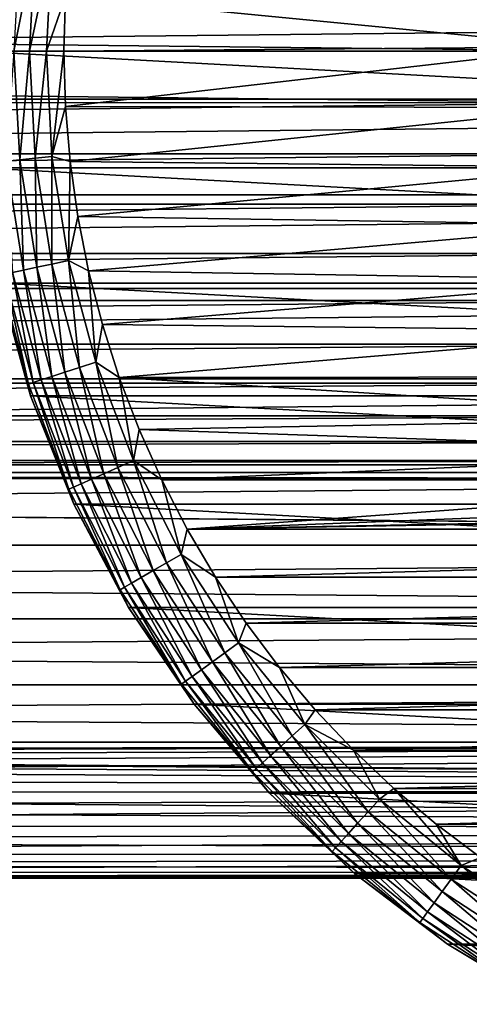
# Model space of a CAD drawing. Header units: millimetres. Extents: x -147 to 182, y -41 to 41.
# Tile 200 of 256: x 48 to 60, y -27 to 1. Entities that reach past the tile are written whole.
import ezdxf

# ---------------------------------------------------------------- set-up
doc = ezdxf.new("R2010")
doc.units = ezdxf.units.MM
doc.header["$LTSCALE"] = 51.403556
for name, color, linetype in [('2', 7, 'CONTINUOUS'), ('3', 7, 'CONTINUOUS'), ('326', 7, 'CONTINUOUS'), ('350', 7, 'CONTINUOUS'), ('352', 7, 'CONTINUOUS'), ('353', 7, 'CONTINUOUS'), ('354', 7, 'CONTINUOUS')]:
    doc.layers.add(name, color=color, linetype=linetype)

msp = doc.modelspace()

# ---------------------------------------------------------------- linework, layer by layer
at = {"layer": '2', "color": 7, "linetype": 'CONTINUOUS'}
for points in [[(-112.7, 1.337, 22.961), (-112.7, -1.337, 22.961), (136.7, 1.337, 22.961), (-112.7, 1.337, 22.961)], [(136.7, 1.337, 22.961), (-112.7, -1.337, 22.961), (136.7, -1.337, 22.961), (136.7, 1.337, 22.961)], [(-112.7, -1.337, 22.961), (-112.7, -3.994, 22.651), (136.7, -1.337, 22.961), (-112.7, -1.337, 22.961)], [(136.7, -1.337, 22.961), (-112.7, -3.994, 22.651), (136.7, -3.994, 22.651), (136.7, -1.337, 22.961)], [(-112.7, -3.994, 22.651), (-112.7, -6.596, 22.034), (136.7, -3.994, 22.651), (-112.7, -3.994, 22.651)], [(136.7, -3.994, 22.651), (-112.7, -6.596, 22.034), (136.7, -6.596, 22.034), (136.7, -3.994, 22.651)], [(-112.7, -6.596, 22.034), (-112.7, -9.11, 21.119), (136.7, -6.596, 22.034), (-112.7, -6.596, 22.034)], [(136.7, -6.596, 22.034), (-112.7, -9.11, 21.119), (136.7, -9.11, 21.119), (136.7, -6.596, 22.034)], [(-112.7, -9.11, 21.119), (-112.7, -11.5, 19.919), (136.7, -9.11, 21.119), (-112.7, -9.11, 21.119)], [(136.7, -9.11, 21.119), (-112.7, -11.5, 19.919), (136.7, -11.5, 19.919), (136.7, -9.11, 21.119)], [(-112.7, -11.5, 19.919), (-112.7, -13.735, 18.449), (136.7, -11.5, 19.919), (-112.7, -11.5, 19.919)], [(136.7, -11.5, 19.919), (-112.7, -13.735, 18.449), (136.7, -13.735, 18.449), (136.7, -11.5, 19.919)], [(-112.7, -13.735, 18.449), (-112.7, -15.784, 16.73), (136.7, -13.735, 18.449), (-112.7, -13.735, 18.449)], [(136.7, -13.735, 18.449), (-112.7, -15.784, 16.73), (136.7, -15.784, 16.73), (136.7, -13.735, 18.449)], [(-112.7, -15.784, 16.73), (-112.7, -17.619, 14.784), (136.7, -15.784, 16.73), (-112.7, -15.784, 16.73)], [(136.7, -15.784, 16.73), (-112.7, -17.619, 14.784), (136.7, -17.619, 14.784), (136.7, -15.784, 16.73)], [(-112.7, -17.619, 14.784), (-112.7, -19.216, 12.639), (136.7, -17.619, 14.784), (-112.7, -17.619, 14.784)], [(136.7, -17.619, 14.784), (-112.7, -19.216, 12.639), (136.7, -19.216, 12.639), (136.7, -17.619, 14.784)], [(136.7, -19.216, 12.639), (-112.7, -19.216, 12.639), (0, -19.466, 12.25), (136.7, -19.216, 12.639)], [(1.369, -19.514, 12.173), (136.7, -19.216, 12.639), (0, -19.466, 12.25), (1.369, -19.514, 12.173)], [(2.744, -19.659, 11.939), (136.7, -19.216, 12.639), (1.369, -19.514, 12.173), (2.744, -19.659, 11.939)], [(4.126, -19.899, 11.534), (136.7, -19.216, 12.639), (2.744, -19.659, 11.939), (4.126, -19.899, 11.534)], [(5.493, -20.226, 10.949), (136.7, -19.216, 12.639), (4.126, -19.899, 11.534), (5.493, -20.226, 10.949)], [(136.7, -20.554, 10.322), (136.7, -19.216, 12.639), (5.493, -20.226, 10.949), (136.7, -20.554, 10.322)], [(6.818, -20.626, 10.177), (136.7, -20.554, 10.322), (5.493, -20.226, 10.949), (6.818, -20.626, 10.177)], [(8.06, -21.069, 9.225), (136.7, -20.554, 10.322), (6.818, -20.626, 10.177), (8.06, -21.069, 9.225)], [(9.175, -21.52, 8.117), (136.7, -20.554, 10.322), (8.06, -21.069, 9.225), (9.175, -21.52, 8.117)], [(136.7, -21.613, 7.866), (136.7, -20.554, 10.322), (9.175, -21.52, 8.117), (136.7, -21.613, 7.866)], [(10.129, -21.944, 6.89), (136.7, -21.613, 7.866), (9.175, -21.52, 8.117), (10.129, -21.944, 6.89)], [(10.905, -22.313, 5.58), (136.7, -21.613, 7.866), (10.129, -21.944, 6.89), (10.905, -22.313, 5.58)], [(136.7, -22.38, 5.304), (136.7, -21.613, 7.866), (10.905, -22.313, 5.58), (136.7, -22.38, 5.304)], [(11.501, -22.61, 4.219), (136.7, -22.38, 5.304), (10.905, -22.313, 5.58), (11.501, -22.61, 4.219)], [(11.92, -22.826, 2.825), (136.7, -22.38, 5.304), (11.501, -22.61, 4.219), (11.92, -22.826, 2.825)], [(136.7, -22.844, 2.67), (136.7, -22.38, 5.304), (11.92, -22.826, 2.825), (136.7, -22.844, 2.67)], [(12.168, -22.956, 1.416), (136.7, -22.844, 2.67), (11.92, -22.826, 2.825), (12.168, -22.956, 1.416)], [(12.25, -23), (136.7, -22.844, 2.67), (12.168, -22.956, 1.416), (12.25, -23)], [(136.7, -23), (136.7, -22.844, 2.67), (12.25, -23), (136.7, -23)]]:
    msp.add_3dface(points, dxfattribs=at)
at = {"layer": '3', "color": 7, "linetype": 'CONTINUOUS'}
for points in [[(64.686, 1.432, -22.955), (64.6, 0, -23), (-64.686, 1.429, -22.956), (64.686, 1.432, -22.955)], [(-64.686, 1.429, -22.956), (64.6, 0, -23), (-64.6, 0, -23), (-64.686, 1.429, -22.956)], [(-64.6, 0, -23), (64.686, -1.432, -22.955), (-64.686, -1.429, -22.956), (-64.6, 0, -23)], [(64.6, 0, -23), (64.686, -1.432, -22.955), (-64.6, 0, -23), (64.6, 0, -23)], [(-64.686, -1.429, -22.956), (64.686, -1.432, -22.955), (-64.946, -2.85, -22.823), (-64.686, -1.429, -22.956)], [(64.686, -1.432, -22.955), (64.947, -2.852, -22.822), (-64.946, -2.85, -22.823), (64.686, -1.432, -22.955)], [(-64.946, -2.85, -22.823), (64.947, -2.852, -22.822), (-65.387, -4.255, -22.603), (-64.946, -2.85, -22.823)], [(64.947, -2.852, -22.822), (65.387, -4.256, -22.603), (-65.387, -4.255, -22.603), (64.947, -2.852, -22.822)], [(-65.387, -4.255, -22.603), (65.387, -4.256, -22.603), (-66.012, -5.623, -22.302), (-65.387, -4.255, -22.603)], [(65.387, -4.256, -22.603), (66.013, -5.625, -22.302), (-66.012, -5.623, -22.302), (65.387, -4.256, -22.603)], [(-66.012, -5.623, -22.302), (66.013, -5.625, -22.302), (-66.828, -6.932, -21.93), (-66.012, -5.623, -22.302)], [(66.013, -5.625, -22.302), (66.829, -6.934, -21.93), (-66.828, -6.932, -21.93), (66.013, -5.625, -22.302)], [(-66.828, -6.932, -21.93), (66.829, -6.934, -21.93), (-67.827, -8.148, -21.509), (-66.828, -6.932, -21.93)], [(66.829, -6.934, -21.93), (67.828, -8.149, -21.508), (-67.827, -8.148, -21.509), (66.829, -6.934, -21.93)], [(-67.827, -8.148, -21.509), (67.828, -8.149, -21.508), (-68.987, -9.229, -21.067), (-67.827, -8.148, -21.509)], [(67.828, -8.149, -21.508), (68.988, -9.23, -21.067), (-68.987, -9.229, -21.067), (67.828, -8.149, -21.508)], [(-68.987, -9.229, -21.067), (68.988, -9.23, -21.067), (-70.269, -10.138, -20.645), (-68.987, -9.229, -21.067)], [(68.988, -9.23, -21.067), (70.271, -10.139, -20.645), (-70.269, -10.138, -20.645), (68.988, -9.23, -21.067)], [(-70.269, -10.138, -20.645), (70.271, -10.139, -20.645), (-71.625, -10.856, -20.277), (-70.269, -10.138, -20.645)], [(70.271, -10.139, -20.645), (71.626, -10.856, -20.277), (-71.625, -10.856, -20.277), (70.271, -10.139, -20.645)], [(71.626, -10.856, -20.277), (73.015, -11.378, -19.988), (-73.013, -11.378, -19.989), (71.626, -10.856, -20.277)], [(-71.625, -10.856, -20.277), (71.626, -10.856, -20.277), (-73.013, -11.378, -19.989), (-71.625, -10.856, -20.277)], [(73.015, -11.378, -19.988), (74.411, -11.715, -19.793), (-74.41, -11.715, -19.793), (73.015, -11.378, -19.988)], [(-73.013, -11.378, -19.989), (73.015, -11.378, -19.988), (-74.41, -11.715, -19.793), (-73.013, -11.378, -19.989)], [(-74.41, -11.715, -19.793), (75.805, -11.88, -19.695), (-75.804, -11.88, -19.695), (-74.41, -11.715, -19.793)], [(74.411, -11.715, -19.793), (75.805, -11.88, -19.695), (-74.41, -11.715, -19.793), (74.411, -11.715, -19.793)], [(136.7, -13.735, -18.449), (-112.7, -13.735, -18.449), (-77.196, -11.88, -19.695), (136.7, -13.735, -18.449)], [(-75.804, -11.88, -19.695), (136.7, -13.735, -18.449), (-77.196, -11.88, -19.695), (-75.804, -11.88, -19.695)], [(75.805, -11.88, -19.695), (136.7, -13.735, -18.449), (-75.804, -11.88, -19.695), (75.805, -11.88, -19.695)], [(-112.7, -15.784, -16.73), (-112.7, -13.735, -18.449), (136.7, -15.784, -16.73), (-112.7, -15.784, -16.73)], [(136.7, -15.784, -16.73), (-112.7, -13.735, -18.449), (136.7, -13.735, -18.449), (136.7, -15.784, -16.73)], [(-112.7, -17.619, -14.784), (-112.7, -15.784, -16.73), (136.7, -17.619, -14.784), (-112.7, -17.619, -14.784)], [(136.7, -17.619, -14.784), (-112.7, -15.784, -16.73), (136.7, -15.784, -16.73), (136.7, -17.619, -14.784)], [(-112.7, -19.216, -12.639), (-112.7, -17.619, -14.784), (136.7, -19.216, -12.639), (-112.7, -19.216, -12.639)], [(136.7, -19.216, -12.639), (-112.7, -17.619, -14.784), (136.7, -17.619, -14.784), (136.7, -19.216, -12.639)], [(0, -19.466, -12.25), (-112.7, -19.216, -12.639), (136.7, -19.216, -12.639), (0, -19.466, -12.25)], [(136.7, -20.554, -10.322), (0, -19.466, -12.25), (136.7, -19.216, -12.639), (136.7, -20.554, -10.322)], [(1.37, -19.514, -12.173), (0, -19.466, -12.25), (136.7, -20.554, -10.322), (1.37, -19.514, -12.173)], [(2.745, -19.659, -11.939), (1.37, -19.514, -12.173), (136.7, -20.554, -10.322), (2.745, -19.659, -11.939)], [(4.126, -19.899, -11.534), (2.745, -19.659, -11.939), (136.7, -20.554, -10.322), (4.126, -19.899, -11.534)], [(5.493, -20.226, -10.949), (4.126, -19.899, -11.534), (136.7, -20.554, -10.322), (5.493, -20.226, -10.949)], [(6.818, -20.626, -10.177), (5.493, -20.226, -10.949), (136.7, -20.554, -10.322), (6.818, -20.626, -10.177)], [(136.7, -21.613, -7.866), (6.818, -20.626, -10.177), (136.7, -20.554, -10.322), (136.7, -21.613, -7.866)], [(8.06, -21.069, -9.225), (6.818, -20.626, -10.177), (136.7, -21.613, -7.866), (8.06, -21.069, -9.225)], [(9.175, -21.52, -8.117), (8.06, -21.069, -9.225), (136.7, -21.613, -7.866), (9.175, -21.52, -8.117)], [(10.129, -21.944, -6.889), (9.175, -21.52, -8.117), (136.7, -21.613, -7.866), (10.129, -21.944, -6.889)], [(136.7, -22.38, -5.304), (10.129, -21.944, -6.889), (136.7, -21.613, -7.866), (136.7, -22.38, -5.304)], [(10.906, -22.313, -5.579), (10.129, -21.944, -6.889), (136.7, -22.38, -5.304), (10.906, -22.313, -5.579)], [(11.501, -22.61, -4.218), (10.906, -22.313, -5.579), (136.7, -22.38, -5.304), (11.501, -22.61, -4.218)], [(136.7, -22.844, -2.67), (11.501, -22.61, -4.218), (136.7, -22.38, -5.304), (136.7, -22.844, -2.67)], [(11.92, -22.826, -2.825), (11.501, -22.61, -4.218), (136.7, -22.844, -2.67), (11.92, -22.826, -2.825)], [(12.168, -22.956, -1.416), (11.92, -22.826, -2.825), (136.7, -22.844, -2.67), (12.168, -22.956, -1.416)], [(136.7, -23), (12.168, -22.956, -1.416), (136.7, -22.844, -2.67), (136.7, -23)], [(136.7, -23), (12.25, -23), (12.168, -22.956, -1.416), (136.7, -23)]]:
    msp.add_3dface(points, dxfattribs=at)
at = {"layer": '326', "color": 7, "linetype": 'CONTINUOUS'}
for points in [[(106.5, 0, -81.1), (46.5, 0, -81.1), (46.676, 3.244, -81.1), (106.5, 0, -81.1)], [(106.324, 3.244, -81.1), (106.5, 0, -81.1), (46.676, 3.244, -81.1), (106.324, 3.244, -81.1)], [(46.676, -3.244, -81.1), (46.5, 0, -81.1), (106.324, -3.244, -81.1), (46.676, -3.244, -81.1)], [(106.324, -3.244, -81.1), (46.5, 0, -81.1), (106.5, 0, -81.1), (106.324, -3.244, -81.1)], [(47.201, -6.449, -81.1), (46.676, -3.244, -81.1), (105.799, -6.449, -81.1), (47.201, -6.449, -81.1)], [(105.799, -6.449, -81.1), (46.676, -3.244, -81.1), (106.324, -3.244, -81.1), (105.799, -6.449, -81.1)], [(48.07, -9.579, -81.1), (47.201, -6.449, -81.1), (104.93, -9.579, -81.1), (48.07, -9.579, -81.1)], [(104.93, -9.579, -81.1), (47.201, -6.449, -81.1), (105.799, -6.449, -81.1), (104.93, -9.579, -81.1)], [(49.273, -12.597, -81.1), (48.07, -9.579, -81.1), (103.727, -12.597, -81.1), (49.273, -12.597, -81.1)], [(103.727, -12.597, -81.1), (48.07, -9.579, -81.1), (104.93, -9.579, -81.1), (103.727, -12.597, -81.1)], [(50.794, -15.467, -81.1), (49.273, -12.597, -81.1), (102.206, -15.467, -81.1), (50.794, -15.467, -81.1)], [(102.206, -15.467, -81.1), (49.273, -12.597, -81.1), (103.727, -12.597, -81.1), (102.206, -15.467, -81.1)], [(52.617, -18.155, -81.1), (50.794, -15.467, -81.1), (100.383, -18.155, -81.1), (52.617, -18.155, -81.1)], [(100.383, -18.155, -81.1), (50.794, -15.467, -81.1), (102.206, -15.467, -81.1), (100.383, -18.155, -81.1)], [(54.72, -20.631, -81.1), (52.617, -18.155, -81.1), (98.28, -20.631, -81.1), (54.72, -20.631, -81.1)], [(98.28, -20.631, -81.1), (52.617, -18.155, -81.1), (100.383, -18.155, -81.1), (98.28, -20.631, -81.1)], [(57.078, -22.865, -81.1), (54.72, -20.631, -81.1), (95.922, -22.865, -81.1), (57.078, -22.865, -81.1)], [(95.922, -22.865, -81.1), (54.72, -20.631, -81.1), (98.28, -20.631, -81.1), (95.922, -22.865, -81.1)], [(59.664, -24.831, -81.1), (57.078, -22.865, -81.1), (93.336, -24.831, -81.1), (59.664, -24.831, -81.1)], [(93.336, -24.831, -81.1), (57.078, -22.865, -81.1), (95.922, -22.865, -81.1), (93.336, -24.831, -81.1)], [(62.448, -26.505, -81.1), (59.664, -24.831, -81.1), (90.552, -26.505, -81.1), (62.448, -26.505, -81.1)], [(90.552, -26.505, -81.1), (59.664, -24.831, -81.1), (93.336, -24.831, -81.1), (90.552, -26.505, -81.1)]]:
    msp.add_3dface(points, dxfattribs=at)
at = {"layer": '350', "color": 7, "linetype": 'CONTINUOUS'}
for points in [[(63.627, 1.812, -70.1), (49.043, 1.534, -70.1), (63.501, 0.126, -70.1), (63.627, 1.812, -70.1)], [(49.043, 1.534, -70.1), (49, 0, -70.1), (63.501, 0.126, -70.1), (49.043, 1.534, -70.1)], [(49, 0, -70.1), (49.043, -1.534, -70.1), (63.501, 0.126, -70.1), (49, 0, -70.1)], [(63.501, 0.126, -70.1), (49.043, -1.534, -70.1), (63.594, -1.561, -70.1), (63.501, 0.126, -70.1)], [(49.043, -1.534, -70.1), (49.172, -3.067, -70.1), (63.594, -1.561, -70.1), (49.043, -1.534, -70.1)], [(63.594, -1.561, -70.1), (49.172, -3.067, -70.1), (63.906, -3.222, -70.1), (63.594, -1.561, -70.1)], [(49.172, -3.067, -70.1), (49.386, -4.594, -70.1), (63.906, -3.222, -70.1), (49.172, -3.067, -70.1)], [(63.906, -3.222, -70.1), (49.386, -4.594, -70.1), (64.43, -4.829, -70.1), (63.906, -3.222, -70.1)], [(49.386, -4.594, -70.1), (49.687, -6.108, -70.1), (64.43, -4.829, -70.1), (49.386, -4.594, -70.1)], [(64.43, -4.829, -70.1), (49.687, -6.108, -70.1), (65.158, -6.354, -70.1), (64.43, -4.829, -70.1)], [(49.687, -6.108, -70.1), (50.072, -7.603, -70.1), (65.158, -6.354, -70.1), (49.687, -6.108, -70.1)], [(65.158, -6.354, -70.1), (50.072, -7.603, -70.1), (66.078, -7.771, -70.1), (65.158, -6.354, -70.1)], [(50.072, -7.603, -70.1), (50.54, -9.073, -70.1), (66.078, -7.771, -70.1), (50.072, -7.603, -70.1)], [(66.078, -7.771, -70.1), (50.54, -9.073, -70.1), (67.175, -9.057, -70.1), (66.078, -7.771, -70.1)], [(67.175, -9.057, -70.1), (50.54, -9.073, -70.1), (68.428, -10.191, -70.1), (67.175, -9.057, -70.1)], [(50.54, -9.073, -70.1), (51.09, -10.515, -70.1), (68.428, -10.191, -70.1), (50.54, -9.073, -70.1)], [(68.428, -10.191, -70.1), (51.09, -10.515, -70.1), (69.819, -11.152, -70.1), (68.428, -10.191, -70.1)], [(51.09, -10.515, -70.1), (51.719, -11.923, -70.1), (69.819, -11.152, -70.1), (51.09, -10.515, -70.1)], [(69.819, -11.152, -70.1), (51.719, -11.923, -70.1), (71.322, -11.924, -70.1), (69.819, -11.152, -70.1)], [(51.719, -11.923, -70.1), (52.427, -13.294, -70.1), (71.322, -11.924, -70.1), (51.719, -11.923, -70.1)], [(71.322, -11.924, -70.1), (52.427, -13.294, -70.1), (72.912, -12.495, -70.1), (71.322, -11.924, -70.1)], [(72.912, -12.495, -70.1), (52.427, -13.294, -70.1), (74.564, -12.855, -70.1), (72.912, -12.495, -70.1)], [(52.427, -13.294, -70.1), (100.573, -13.294, -70.1), (78.436, -12.855, -70.1), (52.427, -13.294, -70.1)], [(52.427, -13.294, -70.1), (78.436, -12.855, -70.1), (74.564, -12.855, -70.1), (52.427, -13.294, -70.1)], [(53.211, -14.624, -70.1), (100.573, -13.294, -70.1), (52.427, -13.294, -70.1), (53.211, -14.624, -70.1)], [(99.789, -14.624, -70.1), (100.573, -13.294, -70.1), (53.211, -14.624, -70.1), (99.789, -14.624, -70.1)], [(54.068, -15.907, -70.1), (99.789, -14.624, -70.1), (53.211, -14.624, -70.1), (54.068, -15.907, -70.1)], [(98.932, -15.907, -70.1), (99.789, -14.624, -70.1), (54.068, -15.907, -70.1), (98.932, -15.907, -70.1)], [(54.995, -17.14, -70.1), (98.932, -15.907, -70.1), (54.068, -15.907, -70.1), (54.995, -17.14, -70.1)], [(98.005, -17.14, -70.1), (98.932, -15.907, -70.1), (54.995, -17.14, -70.1), (98.005, -17.14, -70.1)], [(55.99, -18.319, -70.1), (98.005, -17.14, -70.1), (54.995, -17.14, -70.1), (55.99, -18.319, -70.1)], [(97.01, -18.319, -70.1), (98.005, -17.14, -70.1), (55.99, -18.319, -70.1), (97.01, -18.319, -70.1)], [(57.05, -19.441, -70.1), (97.01, -18.319, -70.1), (55.99, -18.319, -70.1), (57.05, -19.441, -70.1)], [(95.95, -19.441, -70.1), (97.01, -18.319, -70.1), (57.05, -19.441, -70.1), (95.95, -19.441, -70.1)], [(58.171, -20.501, -70.1), (95.95, -19.441, -70.1), (57.05, -19.441, -70.1), (58.171, -20.501, -70.1)], [(94.829, -20.501, -70.1), (95.95, -19.441, -70.1), (58.171, -20.501, -70.1), (94.829, -20.501, -70.1)], [(59.35, -21.497, -70.1), (94.829, -20.501, -70.1), (58.171, -20.501, -70.1), (59.35, -21.497, -70.1)], [(93.65, -21.497, -70.1), (94.829, -20.501, -70.1), (59.35, -21.497, -70.1), (93.65, -21.497, -70.1)], [(60.582, -22.425, -70.1), (93.65, -21.497, -70.1), (59.35, -21.497, -70.1), (60.582, -22.425, -70.1)]]:
    msp.add_3dface(points, dxfattribs=at)
at = {"layer": '352', "color": 7, "linetype": 'CONTINUOUS'}
for points in [[(47.201, -6.449, -81.1), (48.07, -9.579, -81.1), (47.201, -6.449, -72.6), (47.201, -6.449, -81.1)], [(47.201, -6.449, -72.6), (48.07, -9.579, -81.1), (48.07, -9.579, -72.6), (47.201, -6.449, -72.6)], [(48.07, -9.579, -81.1), (49.273, -12.597, -81.1), (48.07, -9.579, -72.6), (48.07, -9.579, -81.1)], [(48.07, -9.579, -72.6), (49.273, -12.597, -81.1), (49.273, -12.597, -72.6), (48.07, -9.579, -72.6)], [(49.273, -12.597, -81.1), (50.794, -15.467, -81.1), (49.273, -12.597, -72.6), (49.273, -12.597, -81.1)], [(49.273, -12.597, -72.6), (50.794, -15.467, -81.1), (50.794, -15.467, -72.6), (49.273, -12.597, -72.6)], [(50.794, -15.467, -81.1), (52.617, -18.155, -81.1), (50.794, -15.467, -72.6), (50.794, -15.467, -81.1)], [(50.794, -15.467, -72.6), (52.617, -18.155, -81.1), (52.617, -18.155, -72.6), (50.794, -15.467, -72.6)], [(52.617, -18.155, -81.1), (54.72, -20.631, -81.1), (52.617, -18.155, -72.6), (52.617, -18.155, -81.1)], [(52.617, -18.155, -72.6), (54.72, -20.631, -81.1), (54.72, -20.631, -72.6), (52.617, -18.155, -72.6)], [(54.72, -20.631, -81.1), (57.078, -22.865, -81.1), (54.72, -20.631, -72.6), (54.72, -20.631, -81.1)], [(54.72, -20.631, -72.6), (57.078, -22.865, -81.1), (57.078, -22.865, -72.6), (54.72, -20.631, -72.6)], [(57.078, -22.865, -81.1), (59.664, -24.831, -81.1), (57.078, -22.865, -72.6), (57.078, -22.865, -81.1)], [(57.078, -22.865, -72.6), (59.664, -24.831, -81.1), (59.664, -24.831, -72.6), (57.078, -22.865, -72.6)], [(59.664, -24.831, -81.1), (62.448, -26.505, -81.1), (59.664, -24.831, -72.6), (59.664, -24.831, -81.1)], [(59.664, -24.831, -72.6), (62.448, -26.505, -81.1), (62.448, -26.505, -72.6), (59.664, -24.831, -72.6)]]:
    msp.add_3dface(points, dxfattribs=at)
at = {"layer": '353', "color": 7, "linetype": 'CONTINUOUS'}
for points in [[(48.666, -2.926, -70.148), (49, 0, -70.1), (48.512, 0, -70.148), (48.666, -2.926, -70.148)], [(49.043, -1.534, -70.1), (49, 0, -70.1), (48.666, -2.926, -70.148), (49.043, -1.534, -70.1)], [(47.769, -3.02, -70.522), (47.61, 0, -70.522), (47.392, -3.059, -70.833), (47.769, -3.02, -70.522)], [(47.769, -3.02, -70.522), (48.043, 0, -70.29), (47.61, 0, -70.522), (47.769, -3.02, -70.522)], [(48.199, -2.975, -70.29), (48.043, 0, -70.29), (47.769, -3.02, -70.522), (48.199, -2.975, -70.29)], [(48.199, -2.975, -70.29), (48.512, 0, -70.148), (48.043, 0, -70.29), (48.199, -2.975, -70.29)], [(48.666, -2.926, -70.148), (48.512, 0, -70.148), (48.199, -2.975, -70.29), (48.666, -2.926, -70.148)], [(49.172, -3.067, -70.1), (49.043, -1.534, -70.1), (48.666, -2.926, -70.148), (49.172, -3.067, -70.1)], [(48.242, -6.007, -70.522), (48.199, -2.975, -70.29), (47.769, -3.02, -70.522), (48.242, -6.007, -70.522)], [(48.665, -5.917, -70.29), (48.666, -2.926, -70.148), (48.199, -2.975, -70.29), (48.665, -5.917, -70.29)], [(48.665, -5.917, -70.29), (48.199, -2.975, -70.29), (48.242, -6.007, -70.522), (48.665, -5.917, -70.29)], [(49.124, -5.819, -70.148), (48.666, -2.926, -70.148), (48.665, -5.917, -70.29), (49.124, -5.819, -70.148)], [(49.124, -5.819, -70.148), (49.172, -3.067, -70.1), (48.666, -2.926, -70.148), (49.124, -5.819, -70.148)], [(47.871, -6.085, -70.833), (47.769, -3.02, -70.522), (47.392, -3.059, -70.833), (47.871, -6.085, -70.833)], [(47.871, -6.085, -70.833), (47.392, -3.059, -70.833), (47.567, -6.15, -71.213), (47.871, -6.085, -70.833)], [(48.242, -6.007, -70.522), (47.769, -3.02, -70.522), (47.871, -6.085, -70.833), (48.242, -6.007, -70.522)], [(49.386, -4.594, -70.1), (49.172, -3.067, -70.1), (49.124, -5.819, -70.148), (49.386, -4.594, -70.1)], [(49.687, -6.108, -70.1), (49.386, -4.594, -70.1), (49.124, -5.819, -70.148), (49.687, -6.108, -70.1)], [(48.664, -9.045, -70.833), (48.242, -6.007, -70.522), (47.871, -6.085, -70.833), (48.664, -9.045, -70.833)], [(49.024, -8.927, -70.522), (48.665, -5.917, -70.29), (48.242, -6.007, -70.522), (49.024, -8.927, -70.522)], [(49.024, -8.927, -70.522), (48.242, -6.007, -70.522), (48.664, -9.045, -70.833), (49.024, -8.927, -70.522)], [(49.436, -8.794, -70.29), (49.124, -5.819, -70.148), (48.665, -5.917, -70.29), (49.436, -8.794, -70.29)], [(49.436, -8.794, -70.29), (48.665, -5.917, -70.29), (49.024, -8.927, -70.522), (49.436, -8.794, -70.29)], [(49.882, -8.649, -70.148), (49.687, -6.108, -70.1), (49.124, -5.819, -70.148), (49.882, -8.649, -70.148)], [(49.882, -8.649, -70.148), (49.124, -5.819, -70.148), (49.436, -8.794, -70.29), (49.882, -8.649, -70.148)], [(47.201, -6.449, -72.6), (48.013, -9.256, -72.115), (47.202, -6.227, -72.115), (47.201, -6.449, -72.6)], [(48.013, -9.256, -72.115), (47.341, -6.198, -71.646), (47.202, -6.227, -72.115), (48.013, -9.256, -72.115)], [(48.148, -9.212, -71.646), (47.567, -6.15, -71.213), (47.341, -6.198, -71.646), (48.148, -9.212, -71.646)], [(48.148, -9.212, -71.646), (47.341, -6.198, -71.646), (48.013, -9.256, -72.115), (48.148, -9.212, -71.646)], [(48.368, -9.141, -71.213), (47.871, -6.085, -70.833), (47.567, -6.15, -71.213), (48.368, -9.141, -71.213)], [(48.368, -9.141, -71.213), (47.567, -6.15, -71.213), (48.148, -9.212, -71.646), (48.368, -9.141, -71.213)], [(48.664, -9.045, -70.833), (47.871, -6.085, -70.833), (48.368, -9.141, -71.213), (48.664, -9.045, -70.833)], [(50.072, -7.603, -70.1), (49.687, -6.108, -70.1), (49.882, -8.649, -70.148), (50.072, -7.603, -70.1)], [(47.201, -6.449, -72.6), (48.07, -9.579, -72.6), (48.013, -9.256, -72.115), (47.201, -6.449, -72.6)], [(50.54, -9.073, -70.1), (50.072, -7.603, -70.1), (49.882, -8.649, -70.148), (50.54, -9.073, -70.1)], [(50.503, -11.575, -70.29), (49.882, -8.649, -70.148), (49.436, -8.794, -70.29), (50.503, -11.575, -70.29)], [(50.932, -11.384, -70.148), (50.54, -9.073, -70.1), (49.882, -8.649, -70.148), (50.932, -11.384, -70.148)], [(50.932, -11.384, -70.148), (49.882, -8.649, -70.148), (50.503, -11.575, -70.29), (50.932, -11.384, -70.148)], [(49.762, -11.905, -70.833), (49.024, -8.927, -70.522), (48.664, -9.045, -70.833), (49.762, -11.905, -70.833)], [(50.108, -11.751, -70.522), (49.436, -8.794, -70.29), (49.024, -8.927, -70.522), (50.108, -11.751, -70.522)], [(50.108, -11.751, -70.522), (49.024, -8.927, -70.522), (49.762, -11.905, -70.833), (50.108, -11.751, -70.522)], [(50.503, -11.575, -70.29), (49.436, -8.794, -70.29), (50.108, -11.751, -70.522), (50.503, -11.575, -70.29)], [(49.137, -12.183, -72.115), (48.148, -9.212, -71.646), (48.013, -9.256, -72.115), (49.137, -12.183, -72.115)], [(48.07, -9.579, -72.6), (49.137, -12.183, -72.115), (48.013, -9.256, -72.115), (48.07, -9.579, -72.6)], [(49.267, -12.125, -71.646), (48.368, -9.141, -71.213), (48.148, -9.212, -71.646), (49.267, -12.125, -71.646)], [(49.267, -12.125, -71.646), (48.148, -9.212, -71.646), (49.137, -12.183, -72.115), (49.267, -12.125, -71.646)], [(49.478, -12.031, -71.213), (48.664, -9.045, -70.833), (48.368, -9.141, -71.213), (49.478, -12.031, -71.213)], [(49.478, -12.031, -71.213), (48.368, -9.141, -71.213), (49.267, -12.125, -71.646), (49.478, -12.031, -71.213)], [(49.762, -11.905, -70.833), (48.664, -9.045, -70.833), (49.478, -12.031, -71.213), (49.762, -11.905, -70.833)], [(51.09, -10.515, -70.1), (50.54, -9.073, -70.1), (50.932, -11.384, -70.148), (51.09, -10.515, -70.1)], [(48.07, -9.579, -72.6), (49.273, -12.597, -72.6), (49.137, -12.183, -72.115), (48.07, -9.579, -72.6)], [(51.719, -11.923, -70.1), (51.09, -10.515, -70.1), (50.932, -11.384, -70.148), (51.719, -11.923, -70.1)], [(51.855, -14.229, -70.29), (50.932, -11.384, -70.148), (50.503, -11.575, -70.29), (51.855, -14.229, -70.29)], [(52.262, -13.994, -70.148), (51.719, -11.923, -70.1), (50.932, -11.384, -70.148), (52.262, -13.994, -70.148)], [(52.262, -13.994, -70.148), (50.932, -11.384, -70.148), (51.855, -14.229, -70.29), (52.262, -13.994, -70.148)], [(51.152, -14.634, -70.833), (50.108, -11.751, -70.522), (49.762, -11.905, -70.833), (51.152, -14.634, -70.833)], [(51.481, -14.445, -70.522), (50.503, -11.575, -70.29), (50.108, -11.751, -70.522), (51.481, -14.445, -70.522)], [(51.481, -14.445, -70.522), (50.108, -11.751, -70.522), (51.152, -14.634, -70.833), (51.481, -14.445, -70.522)], [(51.855, -14.229, -70.29), (50.503, -11.575, -70.29), (51.481, -14.445, -70.522), (51.855, -14.229, -70.29)], [(50.683, -14.905, -71.646), (49.478, -12.031, -71.213), (49.267, -12.125, -71.646), (50.683, -14.905, -71.646)], [(50.883, -14.79, -71.213), (49.762, -11.905, -70.833), (49.478, -12.031, -71.213), (50.883, -14.79, -71.213)], [(50.883, -14.79, -71.213), (49.478, -12.031, -71.213), (50.683, -14.905, -71.646), (50.883, -14.79, -71.213)], [(51.152, -14.634, -70.833), (49.762, -11.905, -70.833), (50.883, -14.79, -71.213), (51.152, -14.634, -70.833)], [(52.427, -13.294, -70.1), (51.719, -11.923, -70.1), (52.262, -13.994, -70.148), (52.427, -13.294, -70.1)], [(50.56, -14.976, -72.115), (49.267, -12.125, -71.646), (49.137, -12.183, -72.115), (50.56, -14.976, -72.115)], [(49.273, -12.597, -72.6), (50.56, -14.976, -72.115), (49.137, -12.183, -72.115), (49.273, -12.597, -72.6)], [(50.683, -14.905, -71.646), (49.267, -12.125, -71.646), (50.56, -14.976, -72.115), (50.683, -14.905, -71.646)], [(49.273, -12.597, -72.6), (50.794, -15.467, -72.6), (50.56, -14.976, -72.115), (49.273, -12.597, -72.6)], [(53.211, -14.624, -70.1), (52.427, -13.294, -70.1), (52.262, -13.994, -70.148), (53.211, -14.624, -70.1)], [(53.128, -16.981, -70.522), (51.855, -14.229, -70.29), (51.481, -14.445, -70.522), (53.128, -16.981, -70.522)], [(53.478, -16.727, -70.29), (52.262, -13.994, -70.148), (51.855, -14.229, -70.29), (53.478, -16.727, -70.29)], [(53.478, -16.727, -70.29), (51.855, -14.229, -70.29), (53.128, -16.981, -70.522), (53.478, -16.727, -70.29)], [(53.857, -16.451, -70.148), (53.211, -14.624, -70.1), (52.262, -13.994, -70.148), (53.857, -16.451, -70.148)], [(53.857, -16.451, -70.148), (52.262, -13.994, -70.148), (53.478, -16.727, -70.29), (53.857, -16.451, -70.148)], [(52.821, -17.204, -70.833), (51.481, -14.445, -70.522), (51.152, -14.634, -70.833), (52.821, -17.204, -70.833)], [(53.128, -16.981, -70.522), (51.481, -14.445, -70.522), (52.821, -17.204, -70.833), (53.128, -16.981, -70.522)], [(52.569, -17.387, -71.213), (51.152, -14.634, -70.833), (50.883, -14.79, -71.213), (52.569, -17.387, -71.213)], [(52.821, -17.204, -70.833), (51.152, -14.634, -70.833), (52.569, -17.387, -71.213), (52.821, -17.204, -70.833)], [(54.068, -15.907, -70.1), (53.211, -14.624, -70.1), (53.857, -16.451, -70.148), (54.068, -15.907, -70.1)], [(52.268, -17.606, -72.115), (50.683, -14.905, -71.646), (50.56, -14.976, -72.115), (52.268, -17.606, -72.115)], [(50.794, -15.467, -72.6), (52.268, -17.606, -72.115), (50.56, -14.976, -72.115), (50.794, -15.467, -72.6)], [(52.383, -17.522, -71.646), (50.883, -14.79, -71.213), (50.683, -14.905, -71.646), (52.383, -17.522, -71.646)], [(52.383, -17.522, -71.646), (50.683, -14.905, -71.646), (52.268, -17.606, -72.115), (52.383, -17.522, -71.646)], [(52.569, -17.387, -71.213), (50.883, -14.79, -71.213), (52.383, -17.522, -71.646), (52.569, -17.387, -71.213)], [(50.794, -15.467, -72.6), (52.617, -18.155, -72.6), (52.268, -17.606, -72.115), (50.794, -15.467, -72.6)], [(54.995, -17.14, -70.1), (54.068, -15.907, -70.1), (53.857, -16.451, -70.148), (54.995, -17.14, -70.1)], [(55.352, -19.042, -70.29), (53.857, -16.451, -70.148), (53.478, -16.727, -70.29), (55.352, -19.042, -70.29)], [(55.701, -18.727, -70.148), (54.995, -17.14, -70.1), (53.857, -16.451, -70.148), (55.701, -18.727, -70.148)], [(55.701, -18.727, -70.148), (53.857, -16.451, -70.148), (55.352, -19.042, -70.29), (55.701, -18.727, -70.148)], [(55.031, -19.331, -70.522), (53.478, -16.727, -70.29), (53.128, -16.981, -70.522), (55.031, -19.331, -70.522)], [(55.352, -19.042, -70.29), (53.478, -16.727, -70.29), (55.031, -19.331, -70.522), (55.352, -19.042, -70.29)], [(54.518, -19.793, -71.213), (52.821, -17.204, -70.833), (52.569, -17.387, -71.213), (54.518, -19.793, -71.213)], [(54.749, -19.585, -70.833), (53.128, -16.981, -70.522), (52.821, -17.204, -70.833), (54.749, -19.585, -70.833)], [(54.749, -19.585, -70.833), (52.821, -17.204, -70.833), (54.518, -19.793, -71.213), (54.749, -19.585, -70.833)], [(55.031, -19.331, -70.522), (53.128, -16.981, -70.522), (54.749, -19.585, -70.833), (55.031, -19.331, -70.522)], [(55.99, -18.319, -70.1), (54.995, -17.14, -70.1), (55.701, -18.727, -70.148), (55.99, -18.319, -70.1)], [(54.241, -20.042, -72.115), (52.383, -17.522, -71.646), (52.268, -17.606, -72.115), (54.241, -20.042, -72.115)], [(54.346, -19.947, -71.646), (52.569, -17.387, -71.213), (52.383, -17.522, -71.646), (54.346, -19.947, -71.646)], [(54.346, -19.947, -71.646), (52.383, -17.522, -71.646), (54.241, -20.042, -72.115), (54.346, -19.947, -71.646)], [(54.518, -19.793, -71.213), (52.569, -17.387, -71.213), (54.346, -19.947, -71.646), (54.518, -19.793, -71.213)], [(52.617, -18.155, -72.6), (54.241, -20.042, -72.115), (52.268, -17.606, -72.115), (52.617, -18.155, -72.6)], [(52.617, -18.155, -72.6), (54.72, -20.631, -72.6), (54.241, -20.042, -72.115), (52.617, -18.155, -72.6)], [(57.05, -19.441, -70.1), (55.99, -18.319, -70.1), (55.701, -18.727, -70.148), (57.05, -19.441, -70.1)], [(57.458, -21.148, -70.29), (55.701, -18.727, -70.148), (55.352, -19.042, -70.29), (57.458, -21.148, -70.29)], [(57.773, -20.799, -70.148), (57.05, -19.441, -70.1), (55.701, -18.727, -70.148), (57.773, -20.799, -70.148)], [(57.773, -20.799, -70.148), (55.701, -18.727, -70.148), (57.458, -21.148, -70.29), (57.773, -20.799, -70.148)], [(57.169, -21.469, -70.522), (55.352, -19.042, -70.29), (55.031, -19.331, -70.522), (57.169, -21.469, -70.522)], [(57.458, -21.148, -70.29), (55.352, -19.042, -70.29), (57.169, -21.469, -70.522), (57.458, -21.148, -70.29)], [(56.915, -21.751, -70.833), (55.031, -19.331, -70.522), (54.749, -19.585, -70.833), (56.915, -21.751, -70.833)], [(57.169, -21.469, -70.522), (55.031, -19.331, -70.522), (56.915, -21.751, -70.833), (57.169, -21.469, -70.522)], [(58.171, -20.501, -70.1), (57.05, -19.441, -70.1), (57.773, -20.799, -70.148), (58.171, -20.501, -70.1)], [(56.707, -21.982, -71.213), (54.749, -19.585, -70.833), (54.518, -19.793, -71.213), (56.707, -21.982, -71.213)], [(56.915, -21.751, -70.833), (54.749, -19.585, -70.833), (56.707, -21.982, -71.213), (56.915, -21.751, -70.833)], [(56.458, -22.259, -72.115), (54.346, -19.947, -71.646), (54.241, -20.042, -72.115), (56.458, -22.259, -72.115)], [(56.553, -22.154, -71.646), (54.518, -19.793, -71.213), (54.346, -19.947, -71.646), (56.553, -22.154, -71.646)], [(56.553, -22.154, -71.646), (54.346, -19.947, -71.646), (56.458, -22.259, -72.115), (56.553, -22.154, -71.646)], [(56.707, -21.982, -71.213), (54.518, -19.793, -71.213), (56.553, -22.154, -71.646), (56.707, -21.982, -71.213)], [(54.72, -20.631, -72.6), (56.458, -22.259, -72.115), (54.241, -20.042, -72.115), (54.72, -20.631, -72.6)], [(60.049, -22.643, -70.148), (58.171, -20.501, -70.1), (57.773, -20.799, -70.148), (60.049, -22.643, -70.148)], [(59.35, -21.497, -70.1), (58.171, -20.501, -70.1), (60.049, -22.643, -70.148), (59.35, -21.497, -70.1)], [(54.72, -20.631, -72.6), (57.078, -22.865, -72.6), (56.458, -22.259, -72.115), (54.72, -20.631, -72.6)], [(59.773, -23.022, -70.29), (57.773, -20.799, -70.148), (57.458, -21.148, -70.29), (59.773, -23.022, -70.29)], [(60.049, -22.643, -70.148), (57.773, -20.799, -70.148), (59.773, -23.022, -70.29), (60.049, -22.643, -70.148)], [(59.519, -23.372, -70.522), (57.458, -21.148, -70.29), (57.169, -21.469, -70.522), (59.519, -23.372, -70.522)], [(59.773, -23.022, -70.29), (57.458, -21.148, -70.29), (59.519, -23.372, -70.522), (59.773, -23.022, -70.29)], [(59.296, -23.679, -70.833), (57.169, -21.469, -70.522), (56.915, -21.751, -70.833), (59.296, -23.679, -70.833)], [(59.519, -23.372, -70.522), (57.169, -21.469, -70.522), (59.296, -23.679, -70.833), (59.519, -23.372, -70.522)], [(60.582, -22.425, -70.1), (59.35, -21.497, -70.1), (60.049, -22.643, -70.148), (60.582, -22.425, -70.1)], [(59.113, -23.931, -71.213), (56.915, -21.751, -70.833), (56.707, -21.982, -71.213), (59.113, -23.931, -71.213)], [(59.296, -23.679, -70.833), (56.915, -21.751, -70.833), (59.113, -23.931, -71.213), (59.296, -23.679, -70.833)], [(58.894, -24.232, -72.115), (56.553, -22.154, -71.646), (56.458, -22.259, -72.115), (58.894, -24.232, -72.115)], [(58.978, -24.117, -71.646), (56.707, -21.982, -71.213), (56.553, -22.154, -71.646), (58.978, -24.117, -71.646)], [(58.978, -24.117, -71.646), (56.553, -22.154, -71.646), (58.894, -24.232, -72.115), (58.978, -24.117, -71.646)], [(59.113, -23.931, -71.213), (56.707, -21.982, -71.213), (58.978, -24.117, -71.646), (59.113, -23.931, -71.213)], [(57.078, -22.865, -72.6), (58.894, -24.232, -72.115), (56.458, -22.259, -72.115), (57.078, -22.865, -72.6)], [(62.506, -24.238, -70.148), (60.582, -22.425, -70.1), (60.049, -22.643, -70.148), (62.506, -24.238, -70.148)], [(62.271, -24.645, -70.29), (60.049, -22.643, -70.148), (59.773, -23.022, -70.29), (62.271, -24.645, -70.29)], [(62.506, -24.238, -70.148), (60.049, -22.643, -70.148), (62.271, -24.645, -70.29), (62.506, -24.238, -70.148)], [(57.078, -22.865, -72.6), (59.664, -24.831, -72.6), (58.894, -24.232, -72.115), (57.078, -22.865, -72.6)], [(62.055, -25.019, -70.522), (59.773, -23.022, -70.29), (59.519, -23.372, -70.522), (62.055, -25.019, -70.522)], [(62.271, -24.645, -70.29), (59.773, -23.022, -70.29), (62.055, -25.019, -70.522), (62.271, -24.645, -70.29)], [(61.866, -25.348, -70.833), (59.519, -23.372, -70.522), (59.296, -23.679, -70.833), (61.866, -25.348, -70.833)], [(62.055, -25.019, -70.522), (59.519, -23.372, -70.522), (61.866, -25.348, -70.833), (62.055, -25.019, -70.522)], [(61.71, -25.617, -71.213), (59.296, -23.679, -70.833), (59.113, -23.931, -71.213), (61.71, -25.617, -71.213)], [(61.866, -25.348, -70.833), (59.296, -23.679, -70.833), (61.71, -25.617, -71.213), (61.866, -25.348, -70.833)], [(61.595, -25.817, -71.646), (59.113, -23.931, -71.213), (58.978, -24.117, -71.646), (61.595, -25.817, -71.646)], [(61.71, -25.617, -71.213), (59.113, -23.931, -71.213), (61.595, -25.817, -71.646), (61.71, -25.617, -71.213)], [(61.524, -25.94, -72.115), (58.978, -24.117, -71.646), (58.894, -24.232, -72.115), (61.524, -25.94, -72.115)], [(59.664, -24.831, -72.6), (61.524, -25.94, -72.115), (58.894, -24.232, -72.115), (59.664, -24.831, -72.6)], [(61.595, -25.817, -71.646), (58.978, -24.117, -71.646), (61.524, -25.94, -72.115), (61.595, -25.817, -71.646)], [(59.664, -24.831, -72.6), (62.448, -26.505, -72.6), (61.524, -25.94, -72.115), (59.664, -24.831, -72.6)]]:
    msp.add_3dface(points, dxfattribs=at)
at = {"layer": '354', "color": 7, "linetype": 'CONTINUOUS'}
for points in [[(47.61, 0, -70.522), (48.199, 2.975, -70.29), (47.769, 3.02, -70.522), (47.61, 0, -70.522)], [(47.61, 0, -70.522), (48.043, 0, -70.29), (48.199, 2.975, -70.29), (47.61, 0, -70.522)], [(48.043, 0, -70.29), (48.666, 2.926, -70.148), (48.199, 2.975, -70.29), (48.043, 0, -70.29)], [(48.043, 0, -70.29), (48.512, 0, -70.148), (48.666, 2.926, -70.148), (48.043, 0, -70.29)], [(48.512, 0, -70.148), (49.043, 1.534, -70.1), (48.666, 2.926, -70.148), (48.512, 0, -70.148)], [(49, 0, -70.1), (49.043, 1.534, -70.1), (48.512, 0, -70.148), (49, 0, -70.1)]]:
    msp.add_3dface(points, dxfattribs=at)

doc.saveas('drawing.dxf')
